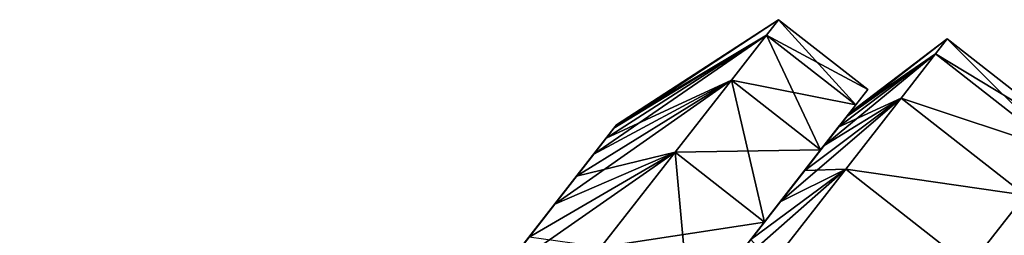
# Model space of a CAD drawing. Header units: millimetres. Extents: x -84 to 84, y -375 to 274.
# Tile 41 of 108: x -76.55 to -60.91, y 66.04 to 69.46. Entities that reach past the tile are written whole.
import ezdxf

# ---------------------------------------------------------------- set-up
doc = ezdxf.new("R2010")
doc.units = ezdxf.units.MM
doc.header["$LTSCALE"] = 148.96817
for name, color, linetype in [('144', 7, 'CONTINUOUS'), ('145', 7, 'CONTINUOUS'), ('146', 7, 'CONTINUOUS'), ('147', 7, 'CONTINUOUS'), ('148', 7, 'CONTINUOUS'), ('149', 7, 'CONTINUOUS'), ('150', 7, 'CONTINUOUS'), ('198', 7, 'CONTINUOUS'), ('199', 7, 'CONTINUOUS'), ('200', 7, 'CONTINUOUS'), ('201', 7, 'CONTINUOUS'), ('202', 7, 'CONTINUOUS')]:
    doc.layers.add(name, color=color, linetype=linetype)

msp = doc.modelspace()

# ---------------------------------------------------------------- linework, layer by layer
at = {"layer": '144', "color": 7, "linetype": 'CONTINUOUS', "true_color": 0xa2afbf}
msp.add_3dface([(-60.576, 66.678, 4.213), (-57.991, 65.991, 3.41), (-61.457, 65.551, 1.936), (-60.576, 66.678, 4.213)], dxfattribs=at)
at = {"layer": '145', "color": 7, "linetype": 'CONTINUOUS', "true_color": 0xa2afbf}
for points in [[(-61.812, 69.153, 9.425), (-60.029, 67.378, 6.752), (-61.997, 68.916, 6.753), (-61.812, 69.153, 9.425)], [(-59.844, 67.616, 9.425), (-60.029, 67.378, 6.752), (-61.812, 69.153, 9.425), (-59.844, 67.616, 9.425)], [(-61.997, 68.916, 6.753), (-60.029, 67.378, 6.752), (-62.544, 68.216, 4.214), (-61.997, 68.916, 6.753)], [(-62.544, 68.216, 4.214), (-60.576, 66.678, 4.213), (-63.425, 67.089, 1.937), (-62.544, 68.216, 4.214)], [(-60.029, 67.378, 6.752), (-60.576, 66.678, 4.213), (-62.544, 68.216, 4.214), (-60.029, 67.378, 6.752)], [(-63.425, 67.089, 1.937), (-61.457, 65.551, 1.936), (-64.596, 65.59, 0.035), (-63.425, 67.089, 1.937)], [(-60.576, 66.678, 4.213), (-61.457, 65.551, 1.936), (-63.425, 67.089, 1.937), (-60.576, 66.678, 4.213)]]:
    msp.add_3dface(points, dxfattribs=at)
at = {"layer": '146', "color": 7, "linetype": 'CONTINUOUS', "true_color": 0xa2afbf}
for points in [[(-61.812, 69.153, 9.425), (-61.997, 68.916, 6.753), (-63.363, 67.984, 9.425), (-61.812, 69.153, 9.425)], [(-61.997, 68.916, 6.753), (-62.544, 68.216, 4.214), (-63.545, 67.752, 6.999), (-61.997, 68.916, 6.753)], [(-63.409, 67.926, 8.202), (-61.997, 68.916, 6.753), (-63.545, 67.752, 6.999), (-63.409, 67.926, 8.202)], [(-63.363, 67.984, 9.425), (-61.997, 68.916, 6.753), (-63.409, 67.926, 8.202), (-63.363, 67.984, 9.425)], [(-62.544, 68.216, 4.214), (-63.425, 67.089, 1.937), (-64.078, 67.069, 4.716), (-62.544, 68.216, 4.214)], [(-63.769, 67.465, 5.831), (-62.544, 68.216, 4.214), (-64.078, 67.069, 4.716), (-63.769, 67.465, 5.831)], [(-63.545, 67.752, 6.999), (-62.544, 68.216, 4.214), (-63.769, 67.465, 5.831), (-63.545, 67.752, 6.999)], [(-63.425, 67.089, 1.937), (-64.596, 65.59, 0.035), (-64.933, 65.975, 2.704), (-63.425, 67.089, 1.937)], [(-64.468, 66.57, 3.668), (-63.425, 67.089, 1.937), (-64.933, 65.975, 2.704), (-64.468, 66.57, 3.668)], [(-64.078, 67.069, 4.716), (-63.425, 67.089, 1.937), (-64.468, 66.57, 3.668), (-64.078, 67.069, 4.716)]]:
    msp.add_3dface(points, dxfattribs=at)
at = {"layer": '147', "color": 7, "linetype": 'CONTINUOUS', "true_color": 0xa2afbf}
for points in [[(-63.409, 67.926, 10.648), (-63.363, 67.984, 9.425), (-64.402, 66.654, 11.506), (-63.409, 67.926, 10.648)], [(-64.402, 66.654, 11.506), (-63.363, 67.984, 9.425), (-64.247, 66.853, 9.425), (-64.402, 66.654, 11.506)], [(-63.409, 67.926, 8.202), (-63.545, 67.752, 6.999), (-64.402, 66.654, 7.344), (-63.409, 67.926, 8.202)], [(-64.247, 66.853, 9.425), (-63.409, 67.926, 8.202), (-64.402, 66.654, 7.344), (-64.247, 66.853, 9.425)], [(-63.545, 67.752, 11.851), (-63.409, 67.926, 10.648), (-64.402, 66.654, 11.506), (-63.545, 67.752, 11.851)], [(-63.363, 67.984, 9.425), (-63.409, 67.926, 8.202), (-64.247, 66.853, 9.425), (-63.363, 67.984, 9.425)], [(-63.769, 67.465, 13.019), (-63.545, 67.752, 11.851), (-64.861, 66.068, 13.468), (-63.769, 67.465, 13.019)], [(-64.861, 66.068, 13.468), (-63.545, 67.752, 11.851), (-64.402, 66.654, 11.506), (-64.861, 66.068, 13.468)], [(-63.545, 67.752, 6.999), (-63.769, 67.465, 5.831), (-64.402, 66.654, 7.344), (-63.545, 67.752, 6.999)], [(-63.769, 67.465, 5.831), (-64.078, 67.069, 4.716), (-64.861, 66.068, 5.382), (-63.769, 67.465, 5.831)], [(-64.402, 66.654, 7.344), (-63.769, 67.465, 5.831), (-64.861, 66.068, 5.382), (-64.402, 66.654, 7.344)], [(-64.078, 67.069, 14.134), (-63.769, 67.465, 13.019), (-64.861, 66.068, 13.468), (-64.078, 67.069, 14.134)], [(-64.468, 66.57, 15.182), (-64.078, 67.069, 14.134), (-65.594, 65.129, 15.195), (-64.468, 66.57, 15.182)], [(-65.594, 65.129, 15.195), (-64.078, 67.069, 14.134), (-64.861, 66.068, 13.468), (-65.594, 65.129, 15.195)], [(-64.078, 67.069, 4.716), (-64.468, 66.57, 3.668), (-64.861, 66.068, 5.382), (-64.078, 67.069, 4.716)], [(-64.468, 66.57, 3.668), (-64.933, 65.975, 2.704), (-65.594, 65.129, 3.655), (-64.468, 66.57, 3.668)], [(-64.861, 66.068, 5.382), (-64.468, 66.57, 3.668), (-65.594, 65.129, 3.655), (-64.861, 66.068, 5.382)], [(-64.933, 65.975, 16.146), (-64.468, 66.57, 15.182), (-65.594, 65.129, 15.195), (-64.933, 65.975, 16.146)]]:
    msp.add_3dface(points, dxfattribs=at)
at = {"layer": '148', "color": 7, "linetype": 'CONTINUOUS', "true_color": 0xa2afbf}
msp.add_3dface([(-60.576, 66.678, 14.637), (-61.457, 65.551, 16.914), (-57.992, 65.989, 15.445), (-60.576, 66.678, 14.637)], dxfattribs=at)
at = {"layer": '149', "color": 7, "linetype": 'CONTINUOUS', "true_color": 0xa2afbf}
for points in [[(-59.844, 67.616, 9.425), (-61.812, 69.153, 9.425), (-61.997, 68.916, 12.097), (-59.844, 67.616, 9.425)], [(-62.544, 68.216, 14.636), (-60.029, 67.378, 12.098), (-61.997, 68.916, 12.097), (-62.544, 68.216, 14.636)], [(-60.029, 67.378, 12.098), (-59.844, 67.616, 9.425), (-61.997, 68.916, 12.097), (-60.029, 67.378, 12.098)], [(-63.425, 67.089, 16.913), (-60.576, 66.678, 14.637), (-62.544, 68.216, 14.636), (-63.425, 67.089, 16.913)], [(-60.576, 66.678, 14.637), (-60.029, 67.378, 12.098), (-62.544, 68.216, 14.636), (-60.576, 66.678, 14.637)], [(-64.596, 65.59, 18.815), (-61.457, 65.551, 16.914), (-63.425, 67.089, 16.913), (-64.596, 65.59, 18.815)], [(-61.457, 65.551, 16.914), (-60.576, 66.678, 14.637), (-63.425, 67.089, 16.913), (-61.457, 65.551, 16.914)]]:
    msp.add_3dface(points, dxfattribs=at)
at = {"layer": '150', "color": 7, "linetype": 'CONTINUOUS', "true_color": 0xa2afbf}
for points in [[(-61.812, 69.153, 9.425), (-63.363, 67.984, 9.425), (-63.409, 67.926, 10.648), (-61.812, 69.153, 9.425)], [(-61.812, 69.153, 9.425), (-63.409, 67.926, 10.648), (-61.997, 68.916, 12.097), (-61.812, 69.153, 9.425)], [(-63.545, 67.752, 11.851), (-63.769, 67.465, 13.019), (-61.997, 68.916, 12.097), (-63.545, 67.752, 11.851)], [(-63.769, 67.465, 13.019), (-62.544, 68.216, 14.636), (-61.997, 68.916, 12.097), (-63.769, 67.465, 13.019)], [(-63.409, 67.926, 10.648), (-63.545, 67.752, 11.851), (-61.997, 68.916, 12.097), (-63.409, 67.926, 10.648)], [(-64.078, 67.069, 14.134), (-64.468, 66.57, 15.182), (-62.544, 68.216, 14.636), (-64.078, 67.069, 14.134)], [(-64.468, 66.57, 15.182), (-63.425, 67.089, 16.913), (-62.544, 68.216, 14.636), (-64.468, 66.57, 15.182)], [(-63.769, 67.465, 13.019), (-64.078, 67.069, 14.134), (-62.544, 68.216, 14.636), (-63.769, 67.465, 13.019)], [(-64.933, 65.975, 16.146), (-65.466, 65.293, 17.011), (-63.425, 67.089, 16.913), (-64.933, 65.975, 16.146)], [(-65.466, 65.293, 17.011), (-64.596, 65.59, 18.815), (-63.425, 67.089, 16.913), (-65.466, 65.293, 17.011)], [(-64.468, 66.57, 15.182), (-64.933, 65.975, 16.146), (-63.425, 67.089, 16.913), (-64.468, 66.57, 15.182)]]:
    msp.add_3dface(points, dxfattribs=at)
at = {"layer": '198', "color": 7, "linetype": 'CONTINUOUS', "true_color": 0xa2afbf}
for points in [[(-64.685, 69.216, 11.962), (-63.077, 68.35, 9.425), (-64.496, 69.459, 9.425), (-64.685, 69.216, 11.962)], [(-65.243, 68.502, 14.351), (-63.267, 68.108, 11.962), (-64.685, 69.216, 11.962), (-65.243, 68.502, 14.351)], [(-63.267, 68.108, 11.962), (-63.077, 68.35, 9.425), (-64.685, 69.216, 11.962), (-63.267, 68.108, 11.962)], [(-66.137, 67.358, 16.454), (-63.825, 67.394, 14.351), (-65.243, 68.502, 14.351), (-66.137, 67.358, 16.454)], [(-63.825, 67.394, 14.351), (-63.267, 68.108, 11.962), (-65.243, 68.502, 14.351), (-63.825, 67.394, 14.351)], [(-67.314, 65.851, 18.149), (-64.718, 66.25, 16.454), (-66.137, 67.358, 16.454), (-67.314, 65.851, 18.149)], [(-64.718, 66.25, 16.454), (-63.825, 67.394, 14.351), (-66.137, 67.358, 16.454), (-64.718, 66.25, 16.454)], [(-65.896, 64.742, 18.149), (-64.718, 66.25, 16.454), (-67.314, 65.851, 18.149), (-65.896, 64.742, 18.149)]]:
    msp.add_3dface(points, dxfattribs=at)
at = {"layer": '199', "color": 7, "linetype": 'CONTINUOUS', "true_color": 0xa2afbf}
for points in [[(-64.685, 69.216, 11.962), (-64.496, 69.459, 9.425), (-67.109, 67.737, 10.43), (-64.685, 69.216, 11.962)], [(-67.109, 67.737, 10.43), (-64.496, 69.459, 9.425), (-67.069, 67.789, 9.425), (-67.109, 67.737, 10.43)], [(-65.243, 68.502, 14.351), (-64.685, 69.216, 11.962), (-67.43, 67.327, 12.372), (-65.243, 68.502, 14.351)], [(-67.43, 67.327, 12.372), (-64.685, 69.216, 11.962), (-67.23, 67.582, 11.418), (-67.43, 67.327, 12.372)], [(-67.23, 67.582, 11.418), (-64.685, 69.216, 11.962), (-67.109, 67.737, 10.43), (-67.23, 67.582, 11.418)], [(-66.137, 67.358, 16.454), (-65.243, 68.502, 14.351), (-68.049, 66.535, 14.113), (-66.137, 67.358, 16.454)], [(-68.049, 66.535, 14.113), (-65.243, 68.502, 14.351), (-67.704, 66.976, 13.275), (-68.049, 66.535, 14.113)], [(-67.704, 66.976, 13.275), (-65.243, 68.502, 14.351), (-67.43, 67.327, 12.372), (-67.704, 66.976, 13.275)], [(-67.314, 65.851, 18.149), (-66.137, 67.358, 16.454), (-68.924, 65.415, 15.534), (-67.314, 65.851, 18.149)], [(-68.924, 65.415, 15.534), (-66.137, 67.358, 16.454), (-68.457, 66.012, 14.87), (-68.924, 65.415, 15.534)], [(-68.457, 66.012, 14.87), (-66.137, 67.358, 16.454), (-68.049, 66.535, 14.113), (-68.457, 66.012, 14.87)]]:
    msp.add_3dface(points, dxfattribs=at)
at = {"layer": '200', "color": 7, "linetype": 'CONTINUOUS', "true_color": 0xa2afbf}
for points in [[(-64.685, 69.216, 6.888), (-64.496, 69.459, 9.425), (-63.267, 68.108, 6.888), (-64.685, 69.216, 6.888)], [(-64.496, 69.459, 9.425), (-63.077, 68.35, 9.425), (-63.267, 68.108, 6.888), (-64.496, 69.459, 9.425)], [(-65.243, 68.502, 4.499), (-64.685, 69.216, 6.888), (-63.825, 67.394, 4.499), (-65.243, 68.502, 4.499)], [(-63.825, 67.394, 4.499), (-64.685, 69.216, 6.888), (-63.267, 68.108, 6.888), (-63.825, 67.394, 4.499)], [(-66.137, 67.358, 2.396), (-65.243, 68.502, 4.499), (-64.718, 66.25, 2.396), (-66.137, 67.358, 2.396)], [(-64.718, 66.25, 2.396), (-65.243, 68.502, 4.499), (-63.825, 67.394, 4.499), (-64.718, 66.25, 2.396)], [(-67.314, 65.851, 0.701), (-66.137, 67.358, 2.396), (-65.896, 64.742, 0.701), (-67.314, 65.851, 0.701)], [(-65.896, 64.742, 0.701), (-66.137, 67.358, 2.396), (-64.718, 66.25, 2.396), (-65.896, 64.742, 0.701)]]:
    msp.add_3dface(points, dxfattribs=at)
at = {"layer": '201', "color": 7, "linetype": 'CONTINUOUS', "true_color": 0xa2afbf}
for points in [[(-67.069, 67.789, 9.425), (-64.496, 69.459, 9.425), (-64.685, 69.216, 6.888), (-67.069, 67.789, 9.425)], [(-64.685, 69.216, 6.888), (-65.243, 68.502, 4.499), (-67.23, 67.582, 7.432), (-64.685, 69.216, 6.888)], [(-67.109, 67.737, 8.42), (-64.685, 69.216, 6.888), (-67.23, 67.582, 7.432), (-67.109, 67.737, 8.42)], [(-67.069, 67.789, 9.425), (-64.685, 69.216, 6.888), (-67.109, 67.737, 8.42), (-67.069, 67.789, 9.425)], [(-65.243, 68.502, 4.499), (-66.137, 67.358, 2.396), (-67.704, 66.976, 5.575), (-65.243, 68.502, 4.499)], [(-67.43, 67.327, 6.478), (-65.243, 68.502, 4.499), (-67.704, 66.976, 5.575), (-67.43, 67.327, 6.478)], [(-67.23, 67.582, 7.432), (-65.243, 68.502, 4.499), (-67.43, 67.327, 6.478), (-67.23, 67.582, 7.432)], [(-66.137, 67.358, 2.396), (-67.314, 65.851, 0.701), (-68.457, 66.012, 3.98), (-66.137, 67.358, 2.396)], [(-68.049, 66.535, 4.737), (-66.137, 67.358, 2.396), (-68.457, 66.012, 3.98), (-68.049, 66.535, 4.737)], [(-67.704, 66.976, 5.575), (-66.137, 67.358, 2.396), (-68.049, 66.535, 4.737), (-67.704, 66.976, 5.575)]]:
    msp.add_3dface(points, dxfattribs=at)
at = {"layer": '202', "color": 7, "linetype": 'CONTINUOUS', "true_color": 0xa2afbf}
for points in [[(-76.55, 55.654, 9.425), (-76.51, 55.706, 10.43), (-67.069, 67.789, 9.425), (-76.55, 55.654, 9.425)], [(-76.55, 55.654, 9.425), (-67.069, 67.789, 9.425), (-67.109, 67.737, 8.42), (-76.55, 55.654, 9.425)], [(-76.51, 55.706, 10.43), (-67.109, 67.737, 10.43), (-67.069, 67.789, 9.425), (-76.51, 55.706, 10.43)], [(-76.55, 55.654, 9.425), (-67.109, 67.737, 8.42), (-76.51, 55.706, 8.42), (-76.55, 55.654, 9.425)], [(-76.51, 55.706, 10.43), (-76.389, 55.86, 11.418), (-67.109, 67.737, 10.43), (-76.51, 55.706, 10.43)], [(-67.109, 67.737, 8.42), (-67.23, 67.582, 7.432), (-76.51, 55.706, 8.42), (-67.109, 67.737, 8.42)], [(-76.389, 55.86, 11.418), (-67.23, 67.582, 11.418), (-67.109, 67.737, 10.43), (-76.389, 55.86, 11.418)], [(-67.23, 67.582, 7.432), (-76.389, 55.86, 7.432), (-76.51, 55.706, 8.42), (-67.23, 67.582, 7.432)], [(-76.389, 55.86, 11.418), (-76.189, 56.116, 12.372), (-67.23, 67.582, 11.418), (-76.389, 55.86, 11.418)], [(-67.23, 67.582, 7.432), (-67.43, 67.327, 6.478), (-76.389, 55.86, 7.432), (-67.23, 67.582, 7.432)], [(-76.189, 56.116, 12.372), (-67.43, 67.327, 12.372), (-67.23, 67.582, 11.418), (-76.189, 56.116, 12.372)], [(-67.43, 67.327, 6.478), (-76.189, 56.116, 6.478), (-76.389, 55.86, 7.432), (-67.43, 67.327, 6.478)], [(-76.189, 56.116, 12.372), (-75.915, 56.467, 13.275), (-67.43, 67.327, 12.372), (-76.189, 56.116, 12.372)], [(-67.43, 67.327, 6.478), (-67.704, 66.976, 5.575), (-76.189, 56.116, 6.478), (-67.43, 67.327, 6.478)], [(-75.915, 56.467, 13.275), (-67.704, 66.976, 13.275), (-67.43, 67.327, 12.372), (-75.915, 56.467, 13.275)], [(-67.704, 66.976, 5.575), (-75.915, 56.467, 5.575), (-76.189, 56.116, 6.478), (-67.704, 66.976, 5.575)], [(-75.915, 56.467, 13.275), (-75.57, 56.908, 14.113), (-67.704, 66.976, 13.275), (-75.915, 56.467, 13.275)], [(-67.704, 66.976, 5.575), (-68.049, 66.535, 4.737), (-75.915, 56.467, 5.575), (-67.704, 66.976, 5.575)], [(-75.57, 56.908, 14.113), (-68.049, 66.535, 14.113), (-67.704, 66.976, 13.275), (-75.57, 56.908, 14.113)], [(-68.049, 66.535, 4.737), (-75.57, 56.908, 4.737), (-75.915, 56.467, 5.575), (-68.049, 66.535, 4.737)], [(-75.57, 56.908, 14.113), (-75.162, 57.431, 14.87), (-68.049, 66.535, 14.113), (-75.57, 56.908, 14.113)], [(-68.049, 66.535, 4.737), (-68.457, 66.012, 3.98), (-75.57, 56.908, 4.737), (-68.049, 66.535, 4.737)], [(-75.162, 57.431, 14.87), (-68.457, 66.012, 14.87), (-68.049, 66.535, 14.113), (-75.162, 57.431, 14.87)]]:
    msp.add_3dface(points, dxfattribs=at)

doc.saveas('drawing.dxf')
